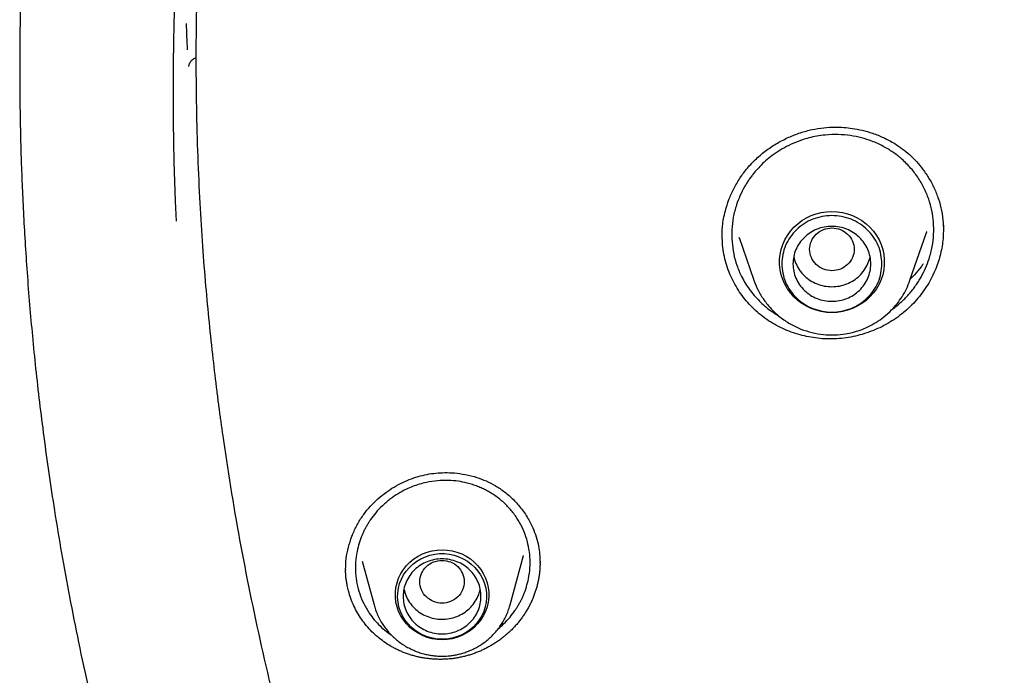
# Model space of a CAD drawing. Header units: millimetres. Extents: x 8 to 849, y 12 to 2010.
# Tile 81 of 111: x 359 to 377, y 1827 to 1839. Entities that reach past the tile are written whole.
import ezdxf

# ---------------------------------------------------------------- set-up
doc = ezdxf.new("R2010")
doc.units = ezdxf.units.MM

msp = doc.modelspace()

# ---------------------------------------------------------------- linework, layer by layer
at = {"color": 7, "linetype": 'Continuous', "lineweight": 30}
for p, q in [((375.432, 1835.108), (375.437, 1834.98)), ((375.436, 1835.081), (375.438, 1834.955)), ((374.836, 1834.052), (375.133, 1834.912)), ((375.433, 1834.957), (375.433, 1834.95)), ((371.461, 1834.727), (371.456, 1834.852)), ((371.46, 1834.826), (371.46, 1834.831)), ((371.761, 1834.819), (372.026, 1834.052)), ((371.765, 1834.811), (371.762, 1834.82)), ((367.642, 1828.209), (367.882, 1829.098)), ((367.881, 1829.098), (367.879, 1829.092)), ((364.686, 1828.838), (364.686, 1828.856)), ((364.983, 1828.998), (365.196, 1828.209)), ((368.178, 1828.984), (368.178, 1828.962)), ((367.644, 1828.216), (367.642, 1828.209))]:
    msp.add_line(p, q, dxfattribs=at)
at = {"color": 7, "linetype": 'Continuous', "lineweight": 30, "flags": 128}
for points in [[(373.431, 1833.469), (373.336, 1833.473), (373.241, 1833.487), (373.149, 1833.511), (373.059, 1833.543), (372.973, 1833.583), (372.892, 1833.632), (372.817, 1833.688), (372.747, 1833.752), (372.685, 1833.822), (372.63, 1833.897), (372.584, 1833.978), (372.546, 1834.062), (372.518, 1834.15), (372.499, 1834.241), (372.489, 1834.332), (372.489, 1834.424), (372.499, 1834.516), (372.518, 1834.606), (372.546, 1834.694), (372.584, 1834.779), (372.63, 1834.859), (372.685, 1834.935), (372.747, 1835.005), (372.817, 1835.068), (372.892, 1835.125), (372.973, 1835.173), (373.059, 1835.214), (373.149, 1835.246), (373.241, 1835.269), (373.336, 1835.283), (373.431, 1835.288), (373.527, 1835.283), (373.621, 1835.269), (373.714, 1835.246), (373.803, 1835.214), (373.889, 1835.173), (373.97, 1835.125), (374.046, 1835.068), (374.115, 1835.005), (374.178, 1834.935), (374.232, 1834.859), (374.279, 1834.779), (374.316, 1834.694), (374.345, 1834.606), (374.364, 1834.516), (374.374, 1834.424), (374.374, 1834.332), (374.364, 1834.241), (374.345, 1834.15), (374.316, 1834.062), (374.279, 1833.978), (374.232, 1833.897), (374.178, 1833.822), (374.115, 1833.752), (374.046, 1833.688), (373.97, 1833.632), (373.889, 1833.583), (373.803, 1833.543), (373.714, 1833.511), (373.621, 1833.487), (373.527, 1833.473), (373.431, 1833.469)], [(366.419, 1829.203), (366.51, 1829.198), (366.6, 1829.184), (366.687, 1829.161), (366.772, 1829.128), (366.852, 1829.087), (366.928, 1829.038), (366.997, 1828.981), (367.059, 1828.917), (367.115, 1828.848), (367.161, 1828.773), (367.2, 1828.693), (367.229, 1828.61), (367.248, 1828.524), (367.258, 1828.437), (367.258, 1828.349), (367.248, 1828.262), (367.229, 1828.177), (367.2, 1828.094), (367.161, 1828.014), (367.115, 1827.939), (367.059, 1827.869), (366.997, 1827.805), (366.928, 1827.749), (366.852, 1827.699), (366.772, 1827.658), (366.687, 1827.626), (366.6, 1827.602), (366.51, 1827.588), (366.419, 1827.583), (366.328, 1827.588), (366.238, 1827.602), (366.151, 1827.626), (366.066, 1827.658), (365.986, 1827.699), (365.91, 1827.749), (365.841, 1827.805), (365.779, 1827.869), (365.723, 1827.939), (365.677, 1828.014), (365.638, 1828.094), (365.609, 1828.177), (365.59, 1828.262), (365.58, 1828.349), (365.58, 1828.437), (365.59, 1828.524), (365.609, 1828.61), (365.638, 1828.693), (365.677, 1828.773), (365.723, 1828.848), (365.779, 1828.917), (365.841, 1828.981), (365.91, 1829.038), (365.986, 1829.087), (366.066, 1829.128), (366.151, 1829.161), (366.238, 1829.184), (366.328, 1829.198), (366.419, 1829.203)], [(366.419, 1827.593), (366.331, 1827.597), (366.244, 1827.611), (366.159, 1827.634), (366.078, 1827.666), (366, 1827.707), (365.928, 1827.755), (365.861, 1827.811), (365.801, 1827.874), (365.749, 1827.942), (365.705, 1828.016), (365.67, 1828.093), (365.643, 1828.174), (365.627, 1828.258), (365.619, 1828.342), (365.622, 1828.427), (365.634, 1828.511), (365.655, 1828.594), (365.686, 1828.673), (365.726, 1828.749), (365.774, 1828.82), (365.83, 1828.886), (365.894, 1828.945), (365.963, 1828.997), (366.038, 1829.042), (366.118, 1829.078), (366.201, 1829.105), (366.287, 1829.124), (366.375, 1829.133), (366.463, 1829.133), (366.551, 1829.124), (366.637, 1829.105), (366.72, 1829.078), (366.8, 1829.042), (366.875, 1828.997), (366.944, 1828.945), (367.008, 1828.886), (367.064, 1828.82), (367.112, 1828.749), (367.152, 1828.673), (367.183, 1828.594), (367.204, 1828.511), (367.216, 1828.427), (367.219, 1828.342), (367.211, 1828.258), (367.195, 1828.174), (367.168, 1828.093), (367.133, 1828.016), (367.089, 1827.942), (367.037, 1827.874), (366.977, 1827.811), (366.91, 1827.755), (366.838, 1827.707), (366.76, 1827.666), (366.679, 1827.634), (366.594, 1827.611), (366.507, 1827.597), (366.419, 1827.593)]]:
    msp.add_lwpolyline(points, dxfattribs=at)
at = {"color": 7, "linetype": 'Continuous', "lineweight": 30}
for centre, radius, start, end in [((409.896, 1837.45), 48.317, 169.2711, 182.7682), ((409.88, 1840.5), 48.101, 182.1833, 182.7429)]:
    msp.add_arc(centre, radius, start, end, dxfattribs=at)
for points, knots in [([(377.417, 1873.446), (377.154, 1873.199), (376.513, 1872.594), (375.741, 1871.799), (375.211, 1871.235), (375.022, 1871.029), (374.969, 1870.972), (374.917, 1870.916), (374.865, 1870.859), (374.814, 1870.802), (374.762, 1870.745), (374.709, 1870.687), (374.644, 1870.615), (374.547, 1870.507), (374.404, 1870.347), (374.21, 1870.128), (373.972, 1869.854), (373.69, 1869.526), (373.36, 1869.134), (372.982, 1868.676), (372.558, 1868.148), (372.095, 1867.554), (371.595, 1866.891), (371.062, 1866.159), (370.626, 1865.537), (370.321, 1865.087), (370.152, 1864.835), (370.01, 1864.62), (369.871, 1864.407), (369.734, 1864.196), (369.6, 1863.987), (369.394, 1863.662), (369.124, 1863.226), (368.742, 1862.593), (368.336, 1861.894), (367.914, 1861.136), (367.608, 1860.565), (367.403, 1860.17), (367.285, 1859.942), (367.172, 1859.718), (367.062, 1859.5), (366.956, 1859.285), (366.854, 1859.076), (366.498, 1858.34), (365.917, 1857.063), (365.168, 1855.219), (364.496, 1853.349), (363.926, 1851.53), (363.448, 1849.768), (363.067, 1848.137), (362.841, 1846.999), (362.727, 1846.364), (362.693, 1846.166), (362.659, 1845.968), (362.626, 1845.77), (362.594, 1845.572), (362.539, 1845.222), (362.461, 1844.698), (362.364, 1843.979), (362.271, 1843.194), (362.186, 1842.343), (362.12, 1841.541), (362.071, 1840.801), (362.037, 1840.137), (362.011, 1839.444), (361.994, 1838.714), (361.989, 1837.951), (361.997, 1837.13), (362.02, 1836.291), (362.058, 1835.457), (362.106, 1834.682), (362.162, 1833.967), (362.225, 1833.292), (362.292, 1832.662), (362.346, 1832.21), (362.38, 1831.937), (362.395, 1831.82), (362.41, 1831.707), (362.425, 1831.597), (362.44, 1831.49), (362.454, 1831.387), (362.553, 1830.683), (362.766, 1829.374), (363.155, 1827.465), (363.625, 1825.557), (364.154, 1823.729), (364.738, 1821.985), (365.179, 1820.772), (365.45, 1820.121), (365.494, 1820.017)], [0, 0, 0, 0, 0.01833, 0.044809, 0.056459, 0.057767, 0.059075, 0.060382, 0.06169, 0.062998, 0.064306, 0.065613, 0.067014, 0.069245, 0.07302, 0.077992, 0.08416, 0.091526, 0.100088, 0.110317, 0.121855, 0.1347, 0.148853, 0.164314, 0.181083, 0.187746, 0.192203, 0.196606, 0.200958, 0.205258, 0.209507, 0.213704, 0.224982, 0.23587, 0.251628, 0.266492, 0.280464, 0.284968, 0.289371, 0.293673, 0.297873, 0.301972, 0.30597, 0.309867, 0.344064, 0.378259, 0.412454, 0.446648, 0.476739, 0.50683, 0.53331, 0.536778, 0.540246, 0.543713, 0.547181, 0.550649, 0.554116, 0.565529, 0.578063, 0.591718, 0.606495, 0.622393, 0.63341, 0.644908, 0.656887, 0.669347, 0.682792, 0.696439, 0.711884, 0.726313, 0.739726, 0.752122, 0.763503, 0.774848, 0.784963, 0.787065, 0.789105, 0.791082, 0.792998, 0.794852, 0.796644, 0.798374, 0.831702, 0.865311, 0.8992, 0.93337, 0.963672, 0.994192, 1, 1, 1, 1]), ([(358.927, 1841.199), (358.923, 1841.139), (358.916, 1841.017), (358.906, 1840.804), (358.892, 1840.566), (358.878, 1840.288), (358.865, 1839.993), (358.853, 1839.681), (358.842, 1839.352), (358.832, 1838.984), (358.825, 1838.573), (358.821, 1838.12), (358.82, 1837.643), (358.825, 1837.171), (358.833, 1836.707), (358.845, 1836.251), (358.863, 1835.773), (358.886, 1835.269), (358.916, 1834.738), (358.953, 1834.181), (358.997, 1833.614), (359.049, 1833.039), (359.107, 1832.456), (359.175, 1831.851), (359.254, 1831.223), (359.344, 1830.572), (359.449, 1829.876), (359.572, 1829.134), (359.716, 1828.344), (359.879, 1827.527), (360.061, 1826.683), (360.265, 1825.812), (360.492, 1824.915), (360.736, 1824.018), (360.997, 1823.124), (361.275, 1822.234), (361.576, 1821.323), (361.904, 1820.392), (362.26, 1819.442), (362.625, 1818.522), (362.998, 1817.634), (363.375, 1816.778), (363.776, 1815.911), (364.203, 1815.033), (364.653, 1814.15), (365.126, 1813.263), (365.624, 1812.372), (366.149, 1811.474), (366.707, 1810.564), (367.298, 1809.641), (367.925, 1808.708), (368.583, 1807.771), (369.275, 1806.833), (369.999, 1805.893), (370.76, 1804.956), (371.287, 1804.338), (371.552, 1804.026)], [0, 0, 0, 0, 0.004314, 0.008883, 0.015361, 0.022297, 0.029664, 0.037461, 0.045686, 0.054338, 0.065078, 0.076406, 0.088319, 0.100824, 0.111713, 0.123062, 0.134989, 0.147581, 0.160844, 0.174786, 0.189412, 0.203427, 0.218029, 0.233225, 0.24902, 0.265421, 0.282434, 0.301701, 0.321712, 0.342476, 0.363997, 0.386283, 0.40934, 0.433174, 0.455709, 0.478907, 0.502772, 0.527309, 0.552522, 0.578416, 0.601105, 0.6243, 0.648002, 0.672211, 0.696924, 0.721687, 0.746936, 0.77267, 0.798887, 0.826137, 0.853886, 0.882133, 0.910873, 0.940101, 0.969812, 1, 1, 1, 1]), ([(361.863, 1837.896), (361.864, 1837.903), (361.866, 1837.917), (361.875, 1837.945), (361.89, 1837.975), (361.912, 1838.005), (361.939, 1838.029), (361.966, 1838.047), (361.985, 1838.052), (361.992, 1838.054)], [0, 0, 0, 0, 0.171739, 0.332837, 0.483239, 0.628354, 0.772344, 0.91501, 1, 1, 1, 1]), ([(371.456, 1834.826), (371.456, 1834.855), (371.456, 1834.921), (371.464, 1835.032), (371.482, 1835.162), (371.518, 1835.322), (371.576, 1835.504), (371.663, 1835.7), (371.775, 1835.891), (371.911, 1836.073), (372.071, 1836.242), (372.252, 1836.393), (372.448, 1836.521), (372.652, 1836.626), (372.862, 1836.707), (373.073, 1836.765), (373.283, 1836.799), (373.474, 1836.809), (373.647, 1836.803), (373.808, 1836.785), (373.983, 1836.751), (374.17, 1836.697), (374.368, 1836.618), (374.545, 1836.523), (374.7, 1836.418), (374.831, 1836.311), (374.956, 1836.187), (375.074, 1836.044), (375.182, 1835.884), (375.276, 1835.706), (375.353, 1835.511), (375.411, 1835.302), (375.428, 1835.156), (375.436, 1835.081)], [0, 0, 0, 0, 0.0162097, 0.0354679, 0.0578383, 0.0830388, 0.1178024, 0.1533847, 0.1898261, 0.2271854, 0.2654554, 0.304279, 0.3424433, 0.3797724, 0.4162317, 0.4517916, 0.486443, 0.5202659, 0.5451597, 0.5712629, 0.6004771, 0.6327747, 0.6680916, 0.7063332, 0.7334113, 0.7617638, 0.7915635, 0.8228362, 0.8555638, 0.8897038, 0.9251954, 0.9619748, 1, 1, 1, 1]), ([(375.259, 1835.096), (375.251, 1835.165), (375.235, 1835.307), (375.176, 1835.514), (375.092, 1835.716), (374.979, 1835.909), (374.839, 1836.089), (374.708, 1836.217), (374.602, 1836.303), (374.528, 1836.357), (374.446, 1836.41), (374.355, 1836.462), (374.255, 1836.511), (374.126, 1836.565), (373.963, 1836.617), (373.761, 1836.658), (373.541, 1836.677), (373.338, 1836.67), (373.162, 1836.645), (373.02, 1836.614), (372.866, 1836.568), (372.703, 1836.503), (372.539, 1836.417), (372.394, 1836.324), (372.269, 1836.226), (372.162, 1836.128), (372.082, 1836.043), (372.023, 1835.971), (371.978, 1835.913), (371.935, 1835.853), (371.896, 1835.792), (371.84, 1835.7), (371.776, 1835.572), (371.706, 1835.39), (371.654, 1835.186), (371.626, 1834.962), (371.632, 1834.813), (371.635, 1834.74)], [0, 0, 0, 0, 0.038267, 0.07729, 0.11707, 0.157606, 0.198897, 0.24094, 0.256236, 0.272683, 0.29028, 0.309024, 0.328915, 0.349951, 0.383638, 0.419888, 0.458691, 0.50004, 0.526515, 0.551958, 0.576373, 0.61106, 0.643446, 0.673536, 0.701337, 0.726852, 0.750087, 0.763166, 0.776181, 0.789134, 0.802025, 0.814855, 0.846649, 0.878064, 0.919358, 0.959999, 1, 1, 1, 1]), ([(374.511, 1833.523), (374.535, 1833.541), (374.583, 1833.576), (374.649, 1833.633), (374.712, 1833.69), (374.77, 1833.748), (374.827, 1833.811), (374.883, 1833.879), (374.939, 1833.954), (374.99, 1834.03), (375.052, 1834.134), (375.119, 1834.268), (375.189, 1834.45), (375.24, 1834.654), (375.268, 1834.876), (375.262, 1835.023), (375.259, 1835.096)], [0, 0, 0, 0, 0.0483698, 0.0958367, 0.1418012, 0.1862617, 0.2292167, 0.280341, 0.3310758, 0.3814204, 0.4313747, 0.5300789, 0.6272189, 0.7542633, 0.8785237, 1, 1, 1, 1]), ([(375.437, 1834.966), (375.437, 1834.922), (375.435, 1834.833), (375.42, 1834.698), (375.395, 1834.562), (375.36, 1834.427), (375.313, 1834.287), (375.251, 1834.144), (375.174, 1833.999), (375.084, 1833.859), (374.982, 1833.727), (374.87, 1833.605), (374.749, 1833.492), (374.616, 1833.388), (374.476, 1833.295), (374.33, 1833.214), (374.177, 1833.146), (374.019, 1833.088), (373.855, 1833.044), (373.689, 1833.013), (373.52, 1832.996), (373.349, 1832.994), (373.18, 1833.005), (373.016, 1833.03), (372.856, 1833.067), (372.699, 1833.118), (372.545, 1833.181), (372.398, 1833.257), (372.256, 1833.346), (372.122, 1833.448), (372, 1833.56), (371.89, 1833.68), (371.793, 1833.806), (371.705, 1833.942), (371.629, 1834.086), (371.566, 1834.237), (371.516, 1834.395), (371.479, 1834.559), (371.467, 1834.671), (371.461, 1834.727)], [0, 0, 0, 0, 0.022255, 0.045398, 0.068541, 0.092169, 0.115797, 0.142883, 0.169968, 0.197841, 0.225714, 0.252763, 0.279813, 0.307654, 0.335495, 0.362522, 0.389548, 0.41733, 0.445112, 0.472606, 0.500099, 0.528438, 0.556778, 0.583631, 0.610486, 0.638071, 0.665656, 0.693332, 0.721006, 0.749541, 0.778078, 0.804871, 0.831665, 0.859214, 0.886764, 0.914639, 0.942514, 0.971257, 1, 1, 1, 1]), ([(373.431, 1834.994), (373.379, 1834.988), (373.275, 1834.976), (373.141, 1834.888), (373.053, 1834.76), (373.021, 1834.609), (373.053, 1834.458), (373.141, 1834.329), (373.275, 1834.244), (373.431, 1834.213), (373.588, 1834.244), (373.722, 1834.329), (373.81, 1834.458), (373.842, 1834.609), (373.81, 1834.76), (373.722, 1834.888), (373.588, 1834.976), (373.484, 1834.988), (373.431, 1834.994)], [0, 0, 0, 0, 0.0625, 0.125, 0.1875, 0.25, 0.3125, 0.375, 0.4375, 0.5, 0.5625, 0.625, 0.6875, 0.75, 0.8125, 0.875, 0.9375, 1, 1, 1, 1]), ([(375.137, 1834.923), (375.136, 1834.922), (375.136, 1834.918), (375.134, 1834.914), (375.133, 1834.912)], [0, 0, 0, 0, 0.243577, 1, 1, 1, 1]), ([(371.635, 1834.74), (371.643, 1834.669), (371.659, 1834.526), (371.718, 1834.317), (371.792, 1834.142), (371.872, 1833.999), (371.947, 1833.885), (372.032, 1833.777), (372.122, 1833.68), (372.235, 1833.576), (372.349, 1833.485), (372.44, 1833.434), (372.474, 1833.414)], [0, 0, 0, 0, 0.130895, 0.264057, 0.399523, 0.48196, 0.565248, 0.649396, 0.734412, 0.809776, 0.928953, 1, 1, 1, 1]), ([(372.745, 1834.478), (372.745, 1834.477), (372.749, 1834.434), (372.783, 1834.349), (372.845, 1834.232), (372.933, 1834.129), (373.04, 1834.044), (373.162, 1833.982), (373.294, 1833.942), (373.386, 1833.937), (373.431, 1833.934)], [0, 0, 0, 0, 0.000201, 0.14303, 0.285858, 0.428687, 0.571515, 0.714343, 0.857172, 1, 1, 1, 1]), ([(373.431, 1833.934), (373.477, 1833.937), (373.569, 1833.942), (373.701, 1833.982), (373.823, 1834.044), (373.929, 1834.129), (374.018, 1834.232), (374.08, 1834.349), (374.113, 1834.434), (374.118, 1834.477), (374.118, 1834.478)], [0, 0, 0, 0, 0.142828, 0.285657, 0.428485, 0.571313, 0.714142, 0.85697, 0.999799, 1, 1, 1, 1]), ([(375.074, 1834.347), (375.062, 1834.329), (375.015, 1834.259), (374.939, 1834.168), (374.869, 1834.099), (374.844, 1834.075)], [0, 0, 0, 0, 0.181466, 0.708825, 1, 1, 1, 1]), ([(372.026, 1834.052), (372.05, 1833.99), (372.1, 1833.866), (372.207, 1833.692), (372.34, 1833.53), (372.498, 1833.385), (372.677, 1833.264), (372.871, 1833.17), (373.072, 1833.106), (373.276, 1833.071), (373.479, 1833.064), (373.655, 1833.081), (373.808, 1833.113), (373.943, 1833.154), (374.084, 1833.212), (374.229, 1833.291), (374.373, 1833.392), (374.5, 1833.506), (374.608, 1833.629), (374.697, 1833.755), (374.777, 1833.897), (374.816, 1833.999), (374.836, 1834.052)], [0, 0, 0, 0, 0.053881, 0.109326, 0.166481, 0.225544, 0.285572, 0.34436, 0.40186, 0.458087, 0.513056, 0.56678, 0.602436, 0.640806, 0.682334, 0.727065, 0.775039, 0.826292, 0.866914, 0.909405, 0.953769, 1, 1, 1, 1]), ([(364.684, 1828.856), (364.686, 1828.918), (364.69, 1829.049), (364.73, 1829.247), (364.792, 1829.444), (364.875, 1829.628), (364.977, 1829.798), (365.095, 1829.951), (365.225, 1830.087), (365.366, 1830.206), (365.515, 1830.31), (365.669, 1830.397), (365.827, 1830.468), (365.987, 1830.522), (366.148, 1830.561), (366.307, 1830.584), (366.472, 1830.593), (366.648, 1830.586), (366.843, 1830.559), (367.034, 1830.51), (367.216, 1830.441), (367.383, 1830.356), (367.549, 1830.245), (367.708, 1830.106), (367.856, 1829.937), (367.971, 1829.763), (368.055, 1829.594), (368.116, 1829.435), (368.142, 1829.323), (368.155, 1829.266)], [0, 0, 0, 0, 0.037474, 0.079607, 0.120527, 0.160265, 0.198858, 0.236294, 0.272658, 0.308297, 0.343214, 0.377381, 0.41077, 0.443363, 0.475165, 0.506242, 0.536909, 0.570894, 0.609316, 0.652087, 0.686941, 0.724088, 0.763595, 0.805759, 0.850581, 0.897971, 0.930942, 0.964957, 1, 1, 1, 1]), ([(367.975, 1829.259), (367.961, 1829.318), (367.933, 1829.438), (367.861, 1829.611), (367.768, 1829.776), (367.651, 1829.931), (367.512, 1830.072), (367.386, 1830.168), (367.286, 1830.231), (367.217, 1830.27), (367.141, 1830.308), (367.058, 1830.343), (366.967, 1830.376), (366.85, 1830.409), (366.704, 1830.438), (366.527, 1830.453), (366.335, 1830.448), (366.16, 1830.422), (366.01, 1830.383), (365.891, 1830.342), (365.762, 1830.287), (365.628, 1830.215), (365.482, 1830.116), (365.347, 1830.001), (365.228, 1829.874), (365.149, 1829.77), (365.097, 1829.691), (365.064, 1829.637), (365.034, 1829.581), (365.006, 1829.524), (364.968, 1829.439), (364.925, 1829.323), (364.883, 1829.159), (364.86, 1828.979), (364.858, 1828.783), (364.878, 1828.657), (364.888, 1828.594)], [0, 0, 0, 0, 0.03826, 0.077267, 0.117024, 0.157533, 0.198796, 0.240811, 0.256032, 0.272418, 0.28997, 0.308685, 0.328562, 0.3496, 0.38332, 0.419639, 0.458548, 0.500039, 0.526675, 0.55225, 0.576767, 0.611554, 0.643974, 0.683517, 0.718879, 0.750072, 0.763219, 0.776296, 0.789303, 0.80224, 0.815109, 0.846969, 0.878406, 0.91966, 0.960187, 1, 1, 1, 1]), ([(367.433, 1827.786), (367.465, 1827.813), (367.54, 1827.875), (367.639, 1827.985), (367.715, 1828.085), (367.766, 1828.162), (367.799, 1828.217), (367.83, 1828.273), (367.858, 1828.33), (367.896, 1828.415), (367.938, 1828.532), (367.98, 1828.696), (368.004, 1828.876), (368.005, 1829.071), (367.985, 1829.197), (367.975, 1829.259)], [0, 0, 0, 0, 0.074141, 0.175778, 0.263209, 0.30219, 0.340946, 0.379478, 0.417786, 0.45587, 0.550066, 0.642863, 0.764381, 0.883424, 1, 1, 1, 1]), ([(368.155, 1829.266), (368.163, 1829.218), (368.177, 1829.124), (368.179, 1829.029), (368.181, 1828.983)], [0, 0, 0, 0, 0.51957, 1, 1, 1, 1]), ([(364.712, 1828.562), (364.708, 1828.585), (364.701, 1828.621), (364.695, 1828.669), (364.69, 1828.705), (364.687, 1828.741), (364.684, 1828.787), (364.683, 1828.822), (364.682, 1828.844)], [0, 0, 0, 0, 0.255405, 0.383084, 0.510764, 0.638444, 0.766123, 1, 1, 1, 1]), ([(368.182, 1828.976), (368.182, 1828.973), (368.182, 1828.958), (368.181, 1828.931), (368.18, 1828.895), (368.178, 1828.859), (368.174, 1828.811), (368.168, 1828.762), (368.161, 1828.714), (368.155, 1828.679), (368.148, 1828.643), (368.14, 1828.607), (368.132, 1828.572), (368.119, 1828.524), (368.106, 1828.478), (368.09, 1828.431), (368.078, 1828.397), (368.065, 1828.362), (368.051, 1828.328), (368.037, 1828.295), (368.016, 1828.25), (367.995, 1828.206), (367.972, 1828.163), (367.953, 1828.131), (367.935, 1828.099), (367.915, 1828.067), (367.888, 1828.026), (367.86, 1827.986), (367.831, 1827.946), (367.808, 1827.917), (367.785, 1827.888), (367.761, 1827.86), (367.736, 1827.832), (367.702, 1827.795), (367.668, 1827.76), (367.632, 1827.726), (367.604, 1827.7), (367.576, 1827.676), (367.548, 1827.652), (367.509, 1827.62), (367.47, 1827.59), (367.429, 1827.561), (367.398, 1827.54), (367.367, 1827.52), (367.335, 1827.5), (367.303, 1827.481), (367.26, 1827.456), (367.216, 1827.432), (367.171, 1827.41), (367.137, 1827.395), (367.103, 1827.379), (367.069, 1827.365), (367.034, 1827.351), (366.987, 1827.334), (366.94, 1827.318), (366.892, 1827.303), (366.856, 1827.293), (366.82, 1827.284), (366.783, 1827.275), (366.747, 1827.267), (366.698, 1827.258), (366.649, 1827.25), (366.599, 1827.243), (366.562, 1827.239), (366.525, 1827.236), (366.488, 1827.234), (366.438, 1827.231), (366.389, 1827.231), (366.339, 1827.231), (366.302, 1827.233), (366.265, 1827.235), (366.228, 1827.238), (366.191, 1827.241), (366.142, 1827.247), (366.093, 1827.255), (366.044, 1827.263), (366.008, 1827.271), (365.972, 1827.279), (365.936, 1827.288), (365.901, 1827.297), (365.853, 1827.311), (365.807, 1827.326), (365.761, 1827.343), (365.726, 1827.356), (365.692, 1827.37), (365.659, 1827.384), (365.625, 1827.4), (365.581, 1827.421), (365.538, 1827.444), (365.464, 1827.486), (365.373, 1827.545), (365.26, 1827.632), (365.156, 1827.728), (365.059, 1827.834), (364.972, 1827.948), (364.896, 1828.067), (364.831, 1828.193), (364.776, 1828.324), (364.737, 1828.448), (364.719, 1828.528), (364.712, 1828.562)], [0, 0, 0, 0, 0.0016674, 0.0088861, 0.0161048, 0.0233234, 0.0305421, 0.0449819, 0.0522005, 0.0594192, 0.0666378, 0.0738565, 0.0810752, 0.0882938, 0.1027336, 0.1099522, 0.1171709, 0.1243896, 0.1316082, 0.1388269, 0.1460455, 0.1604853, 0.167704, 0.1749227, 0.1821413, 0.18936, 0.1965787, 0.2110185, 0.2182372, 0.2254559, 0.2326745, 0.2398932, 0.2471119, 0.2543305, 0.2687703, 0.275989, 0.2832076, 0.2904263, 0.2976449, 0.3048636, 0.3193032, 0.3265219, 0.3337405, 0.3409592, 0.3481778, 0.3553965, 0.3626151, 0.3770548, 0.3842734, 0.391492, 0.3987107, 0.4059293, 0.413148, 0.4203667, 0.4348064, 0.4420251, 0.4492437, 0.4564624, 0.4636811, 0.4708997, 0.4781184, 0.4925583, 0.499777, 0.5069956, 0.5142143, 0.521433, 0.5286516, 0.5430913, 0.55031, 0.5575286, 0.5647473, 0.5719659, 0.5791845, 0.5864032, 0.6008428, 0.6080614, 0.6152801, 0.6224987, 0.6297174, 0.636936, 0.6441546, 0.6585943, 0.665813, 0.6730316, 0.6802503, 0.6874689, 0.6946876, 0.7019063, 0.7163462, 0.7235648, 0.7524655, 0.7804514, 0.8084378, 0.8372303, 0.8660229, 0.8940066, 0.92199, 0.9507822, 0.9795739, 1, 1, 1, 1]), ([(366.419, 1829.012), (366.367, 1829.006), (366.262, 1828.994), (366.129, 1828.906), (366.041, 1828.778), (366.008, 1828.626), (366.041, 1828.475), (366.129, 1828.347), (366.262, 1828.262), (366.419, 1828.231), (366.576, 1828.262), (366.709, 1828.347), (366.797, 1828.475), (366.83, 1828.626), (366.797, 1828.778), (366.709, 1828.906), (366.576, 1828.994), (366.471, 1829.006), (366.419, 1829.012)], [0, 0, 0, 0, 0.0625, 0.125, 0.1875, 0.25, 0.3125, 0.375, 0.4375, 0.5, 0.5625, 0.625, 0.6875, 0.75, 0.8125, 0.875, 0.9375, 1, 1, 1, 1]), ([(364.888, 1828.594), (364.903, 1828.533), (364.932, 1828.409), (365.007, 1828.23), (365.098, 1828.075), (365.198, 1827.941), (365.302, 1827.83), (365.407, 1827.737), (365.48, 1827.686), (365.511, 1827.665)], [0, 0, 0, 0, 0.16511, 0.333436, 0.505037, 0.635965, 0.768793, 0.903348, 1, 1, 1, 1]), ([(365.733, 1828.496), (365.743, 1828.454), (365.765, 1828.37), (365.831, 1828.254), (365.917, 1828.15), (366.023, 1828.065), (366.144, 1828.001), (366.276, 1827.962), (366.413, 1827.948), (366.551, 1827.96), (366.683, 1827.997), (366.806, 1828.059), (366.913, 1828.143), (367.002, 1828.245), (367.066, 1828.362), (367.1, 1828.448), (367.105, 1828.494), (367.105, 1828.496)], [0, 0, 0, 0, 0.069006, 0.140341, 0.211677, 0.283013, 0.354349, 0.425684, 0.49702, 0.568356, 0.639692, 0.711027, 0.782363, 0.853699, 0.925035, 0.99637, 1, 1, 1, 1]), ([(365.197, 1828.211), (365.2, 1828.197), (365.212, 1828.149), (365.242, 1828.069), (365.286, 1827.971), (365.337, 1827.881), (365.395, 1827.797), (365.456, 1827.721), (365.524, 1827.649), (365.596, 1827.583), (365.674, 1827.523), (365.756, 1827.47), (365.842, 1827.423), (365.93, 1827.383), (366.02, 1827.35), (366.108, 1827.325), (366.188, 1827.308), (366.258, 1827.297), (366.333, 1827.29), (366.386, 1827.289), (366.419, 1827.288)], [0, 0, 0, 0, 0.025915, 0.090629, 0.155964, 0.221991, 0.281655, 0.341327, 0.400988, 0.460614, 0.520167, 0.579588, 0.638776, 0.697553, 0.755548, 0.811865, 0.863574, 0.903582, 0.941105, 1, 1, 1, 1]), ([(366.419, 1827.288), (366.455, 1827.289), (366.505, 1827.29), (366.579, 1827.298), (366.643, 1827.307), (366.718, 1827.322), (366.796, 1827.343), (366.876, 1827.371), (366.957, 1827.404), (367.038, 1827.445), (367.117, 1827.492), (367.193, 1827.545), (367.266, 1827.605), (367.336, 1827.671), (367.4, 1827.742), (367.46, 1827.82), (367.513, 1827.902), (367.56, 1827.988), (367.6, 1828.079), (367.628, 1828.155), (367.64, 1828.202), (367.643, 1828.216)], [0, 0, 0, 0, 0.064497, 0.090894, 0.134708, 0.18031, 0.229321, 0.280571, 0.333589, 0.387997, 0.443531, 0.499993, 0.557237, 0.615152, 0.673656, 0.732686, 0.792195, 0.852149, 0.912528, 0.973317, 1, 1, 1, 1])]:
    msp.add_open_spline(points, degree=3, knots=knots, dxfattribs=at)
for points in [[(374.331, 1834.346), (374.328, 1834.289), (374.321, 1834.176), (374.268, 1834.012), (374.185, 1833.861), (374.072, 1833.729), (373.935, 1833.62), (373.778, 1833.54), (373.608, 1833.49), (373.431, 1833.473), (373.255, 1833.49), (373.085, 1833.54), (372.928, 1833.62), (372.791, 1833.729), (372.678, 1833.861), (372.594, 1834.012), (372.543, 1834.176), (372.526, 1834.346), (372.543, 1834.516), (372.594, 1834.68), (372.678, 1834.831), (372.791, 1834.963), (372.928, 1835.072), (373.085, 1835.153), (373.255, 1835.202), (373.431, 1835.219), (373.608, 1835.202), (373.778, 1835.153), (373.935, 1835.072), (374.072, 1834.963), (374.185, 1834.831), (374.268, 1834.68), (374.321, 1834.516), (374.328, 1834.403), (374.331, 1834.346)], [(373.431, 1833.672), (373.386, 1833.674), (373.294, 1833.679), (373.162, 1833.719), (373.04, 1833.782), (372.933, 1833.866), (372.846, 1833.969), (372.78, 1834.086), (372.74, 1834.214), (372.727, 1834.346), (372.74, 1834.479), (372.78, 1834.606), (372.846, 1834.723), (372.933, 1834.826), (373.04, 1834.911), (373.162, 1834.973), (373.294, 1835.012), (373.431, 1835.025), (373.569, 1835.012), (373.701, 1834.973), (373.823, 1834.911), (373.929, 1834.826), (374.017, 1834.723), (374.082, 1834.606), (374.122, 1834.479), (374.136, 1834.346), (374.122, 1834.214), (374.082, 1834.086), (374.017, 1833.969), (373.929, 1833.866), (373.823, 1833.782), (373.701, 1833.719), (373.569, 1833.679), (373.477, 1833.674), (373.431, 1833.672)], [(367.119, 1828.364), (367.116, 1828.319), (367.111, 1828.231), (367.07, 1828.104), (367.005, 1827.986), (366.917, 1827.884), (366.81, 1827.799), (366.689, 1827.736), (366.556, 1827.698), (366.419, 1827.685), (366.282, 1827.698), (366.149, 1827.736), (366.028, 1827.799), (365.921, 1827.884), (365.833, 1827.986), (365.768, 1828.104), (365.728, 1828.231), (365.714, 1828.364), (365.728, 1828.496), (365.768, 1828.623), (365.833, 1828.741), (365.921, 1828.844), (366.028, 1828.928), (366.149, 1828.991), (366.282, 1829.029), (366.419, 1829.043), (366.556, 1829.029), (366.689, 1828.991), (366.81, 1828.928), (366.917, 1828.844), (367.005, 1828.741), (367.07, 1828.623), (367.111, 1828.496), (367.116, 1828.408), (367.119, 1828.364)]]:
    msp.add_open_spline(points, degree=3, dxfattribs=at)

doc.saveas('drawing.dxf')
